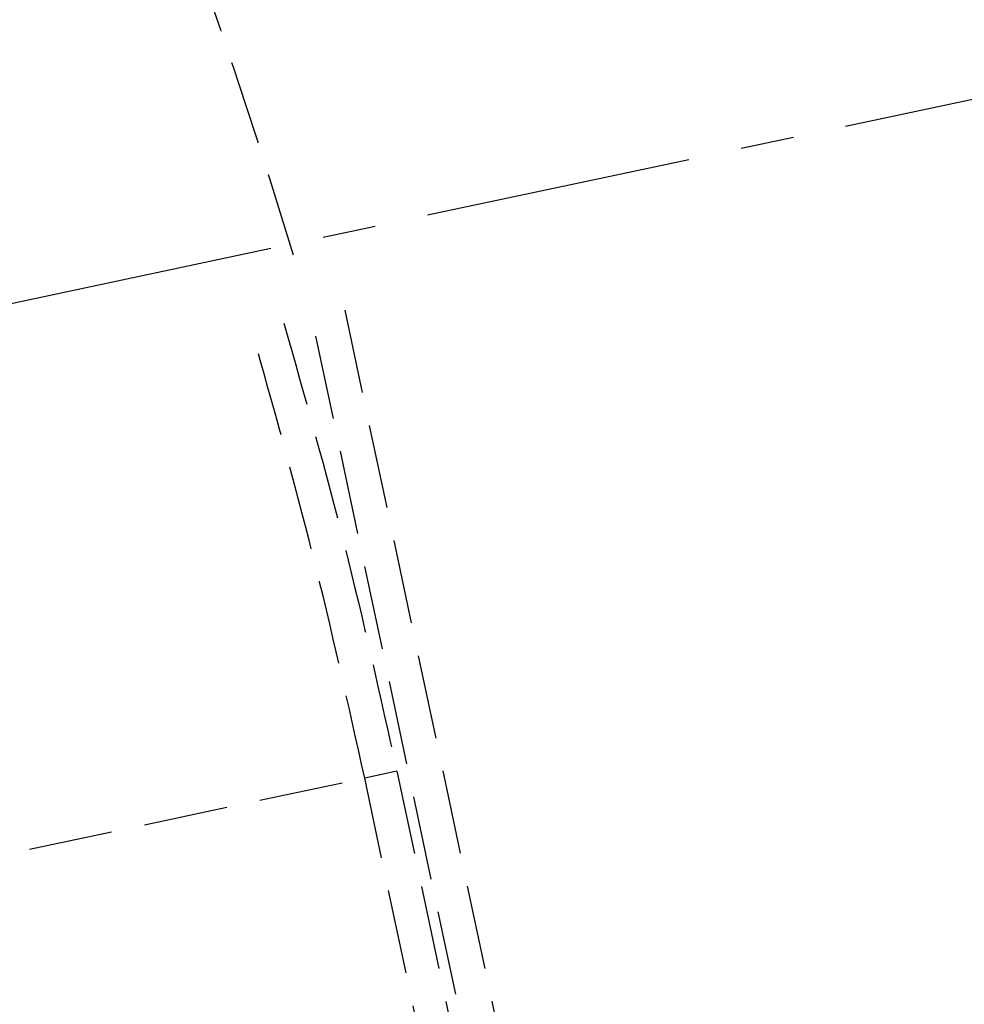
# Model space of a CAD drawing. Header units: millimetres. Extents: x -50096 to 615650, y 194565 to 243945.
# Tile 164 of 256: x 240238 to 240295, y 221463 to 221521. Entities that reach past the tile are written whole.
import ezdxf

# ---------------------------------------------------------------- set-up
doc = ezdxf.new("R2010")
doc.units = ezdxf.units.MM
doc.linetypes.add('ГТО-1 Пунктир', pattern=[7, 5, -2])
doc.linetypes.add('осевая', pattern=[50.8, 31.75, -6.35, 6.35, -6.35])
for name, color, linetype, lineweight in [('ГТО-2_Оси_025', 6, 'осевая', 25), ('ГТО-2_Размеры_035', 2, 'Continuous', 35), ('ОГОС_Пунктир_025', 151, 'ГТО-1 Пунктир', 25)]:
    doc.layers.add(name, color=color, linetype=linetype, lineweight=lineweight)

# ---------------------------------------------------------------- blocks, each defined once
blk = doc.blocks.new('ОГСО_Затвор_План')
at = {"layer": 'ГТО-2_Оси_025', "ltscale": 0.5}
blk.add_line((1439.692, 0), (-1270.296, 0), dxfattribs=at)
at = {"layer": 'ОГОС_Пунктир_025'}
for p, q in [((-743.171, -66.649), (-743.171, -4.5)), ((-743.171, -66.649), (-743.171, -4.5)), ((-741.171, -4.5), (-741.171, -67.002)), ((-741.171, -4.5), (-741.171, -67.002)), ((-794.171, -31.95), (-745.796, -31.95)), ((-743.841, -31.95), (-745.796, -31.95)), ((-745.796, -50.791), (-745.796, -31.95)), ((-743.841, -31.95), (-745.796, -31.95)), ((-745.796, -50.791), (-745.796, -31.95)), ((-743.841, -31.95), (-743.841, -50.791)), ((-743.841, -31.95), (-743.841, -50.791))]:
    blk.add_line(p, q, dxfattribs=at)
blk.add_arc((-1117.17, -31.95), 374.999, 4.7854, 10.51747, dxfattribs=at)
blk.add_arc((-1117.17, -31.95), 374.999, 4.7854, 10.51747, dxfattribs=at)
blk.add_open_spline([(-745.796, -31.95), (-745.838, -27.395), (-745.923, -18.284), (-746.517, -9.191), (-746.814, -4.645)], degree=3, knots=[0, 0, 0, 0, 13.66441, 27.328819, 27.328819, 27.328819, 27.328819], dxfattribs=at)
blk.add_open_spline([(-745.796, -31.95), (-745.838, -27.395), (-745.923, -18.284), (-746.517, -9.191), (-746.814, -4.645)], degree=3, knots=[0, 0, 0, 0, 13.66441, 27.328819, 27.328819, 27.328819, 27.328819], dxfattribs=at)
blk.add_open_spline([(-744.864, -4.5), (-744.566, -9.07), (-743.968, -18.211), (-743.883, -27.37), (-743.841, -31.95)], degree=3, dxfattribs=at)
blk.add_open_spline([(-744.864, -4.5), (-744.566, -9.07), (-743.968, -18.211), (-743.883, -27.37), (-743.841, -31.95)], degree=3, dxfattribs=at)
blk = doc.blocks.new('A$C1AA538EC')
at = {"layer": 'ГТО-2_Размеры_035', "rotation": 11.99999999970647}
blk.add_blockref('ОГСО_Затвор_План', (6013.364, -11100.071), dxfattribs=at)

msp = doc.modelspace()

# ---------------------------------------------------------------- block references
at = {"layer": 'ГТО-2_Размеры_035'}
msp.add_blockref('A$C1AA538EC', (234968.45, 232762.782), dxfattribs=at)

doc.saveas('drawing.dxf')
